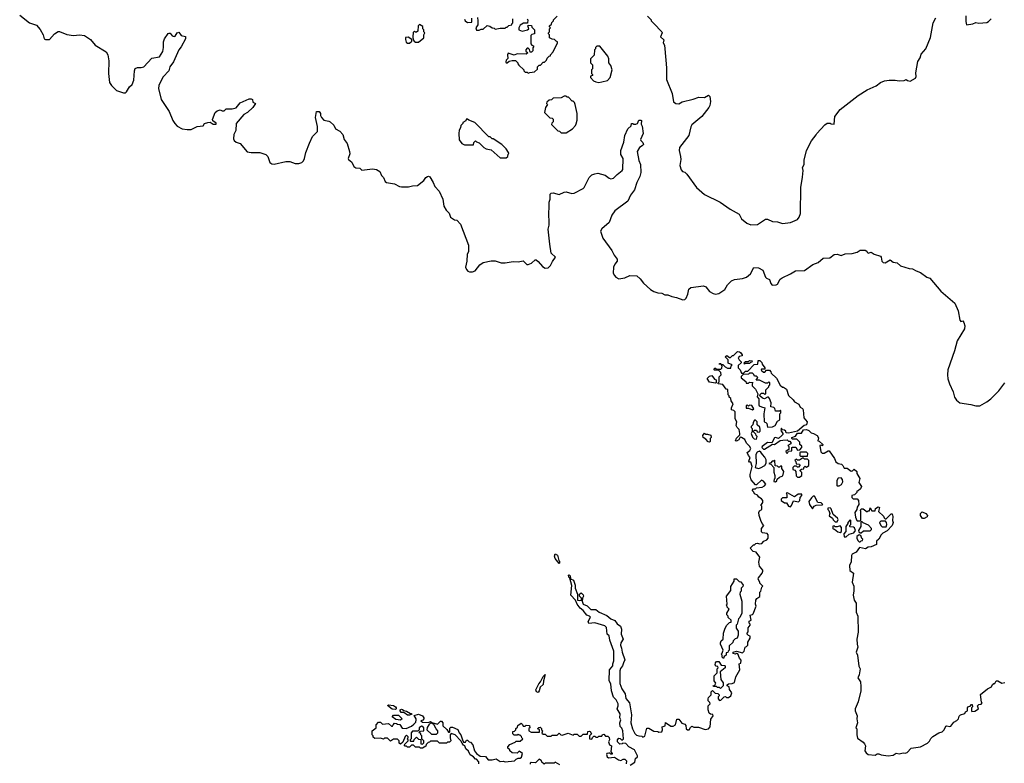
# Model space of a CAD drawing. Extents: x 2087054 to 2277909, y 548907 to 753496.
# Tile 93 of 256: x 2197695 to 2207570, y 614889 to 622346. Entities that reach past the tile are written whole.
import ezdxf

# ---------------------------------------------------------------- set-up
doc = ezdxf.new("R2010")
doc.units = 0

msp = doc.modelspace()

# ---------------------------------------------------------------- linework, layer by layer
at = {"layer": '0CON20XD'}
for points in [[(2197695, 622392.9), (2197794.4, 622314.4), (2197865, 622290.5), (2197899.1, 622249.1), (2197930.8, 622195), (2197942, 622155), (2197955, 622146.2), (2197995, 622146.7), (2198044.5, 622205.5), (2198080.6, 622229.4), (2198095, 622228.6), (2198167.4, 622197.4), (2198233.4, 622186.6), (2198295.7, 622195.7), (2198345, 622188.1), (2198405, 622148.6), (2198451.7, 622091.7), (2198563.4, 622023.4), (2198578, 621995), (2198588.8, 621935), (2198584.5, 621805), (2198597.1, 621715), (2198614.7, 621684.7), (2198664.3, 621635), (2198735, 621611.4), (2198755.6, 621614.4), (2198767, 621623), (2198795, 621673.3), (2198824, 621696), (2198839.4, 621740.6), (2198846.2, 621835), (2198854.2, 621855.8), (2198875, 621868), (2198915, 621865.8), (2198938.8, 621875), (2199019.3, 621960.7), (2199096.7, 621975), (2199131.2, 622028.8), (2199137.3, 622067.3), (2199136, 622125), (2199148, 622155), (2199185, 622207.5), (2199195, 622212.5), (2199205, 622210), (2199224.3, 622184.3), (2199245, 622177.5), (2199255, 622182.5), (2199274.1, 622215.9), (2199291.7, 622221.7), (2199315, 622187.5), (2199358.3, 622178.3), (2199358.8, 622155), (2199315.8, 622075), (2199290.8, 622045), (2199238, 621925), (2199201.4, 621875), (2199190, 621835), (2199135, 621772), (2199113.1, 621736.9), (2199089.4, 621685), (2199086.7, 621655), (2199115.6, 621545), (2199194, 621425), (2199230.8, 621335), (2199251.4, 621305), (2199275, 621280), (2199325, 621251.4), (2199375, 621244.2), (2199415, 621246.2), (2199475, 621276), (2199535, 621282.5), (2199550, 621305), (2199583.6, 621316.4), (2199607, 621317), (2199635, 621300), (2199665, 621300), (2199665, 621310), (2199631.7, 621331.7), (2199627.5, 621345), (2199653.9, 621416.1), (2199676.4, 621433.6), (2199705, 621442.5), (2199725, 621432.5), (2199745, 621433.3), (2199765, 621453.8), (2199825, 621453.8), (2199865, 621462), (2199905, 621513.3), (2199995, 621553.3), (2200015, 621553.3), (2200030, 621545), (2200035, 621520), (2200060, 621505), (2200033.3, 621465), (2199981.2, 621415), (2199943.3, 621395), (2199865, 621306.7), (2199861.4, 621235), (2199841.2, 621195), (2199840.7, 621150.7), (2199845.7, 621135.7), (2199865, 621117.5), (2199905, 621103.3), (2199975, 621022.5), (2200015, 621014.3), (2200105, 621015.6), (2200164.4, 620994.4), (2200185, 620973.3), (2200204.3, 620915), (2200225, 620899.2), (2200247.3, 620897.3), (2200365.7, 620925.7), (2200405, 620924), (2200456.4, 620903.6), (2200496.1, 620903.9), (2200526.1, 620913.9), (2200540.7, 620929.3), (2200552, 620955), (2200564.3, 621015.7), (2200601.5, 621108.5), (2200632, 621175), (2200683.3, 621225), (2200682, 621275), (2200662, 621365), (2200672.5, 621425), (2200697, 621427), (2200712.5, 621405), (2200712.5, 621385), (2200722.5, 621365), (2200745, 621337.5), (2200795, 621328.8), (2200810.5, 621320.5), (2200845, 621290), (2200862, 621252), (2200906.8, 621226.8), (2200935.7, 621195.7), (2200950.8, 621145), (2200980.8, 621105), (2201004.3, 621025), (2201007.5, 621002.5), (2200990, 620955), (2200992.5, 620945), (2201026.2, 620916.2), (2201046.7, 620875), (2201065, 620860), (2201105, 620857.5), (2201127, 620837), (2201235, 620851.2), (2201273.6, 620843.6), (2201307.5, 620825), (2201325, 620782.5), (2201345, 620762.5), (2201361.2, 620725), (2201373.3, 620715), (2201455, 620700.6), (2201505, 620674.3), (2201525, 620670), (2201595, 620669.2), (2201635, 620679.4), (2201685, 620682.5), (2201747.5, 620735), (2201767, 620763), (2201785, 620772.5), (2201795, 620777.5), (2201809.3, 620769.3), (2201843.3, 620715), (2201860, 620675), (2201901.2, 620625), (2201938.8, 620545), (2201950, 620475), (2201972.5, 620435), (2202002.5, 620405), (2202017.5, 620365), (2202055, 620337.5), (2202080, 620335), (2202116.7, 620295), (2202197.5, 620085), (2202197, 620017), (2202183.3, 619995), (2202180, 619925), (2202167.5, 619865), (2202175, 619840), (2202190, 619825), (2202205, 619817.5), (2202235, 619817.5), (2202261.7, 619828.3), (2202310.7, 619889.3), (2202345, 619912.5), (2202425, 619927.5), (2202465, 619927.5), (2202525, 619907.5), (2202565, 619907.5), (2202645, 619920), (2202695, 619917.5), (2202745, 619926.7), (2202781.7, 619891.7), (2202795, 619890), (2202827, 619903), (2202865, 619936.7), (2202875, 619936.7), (2202895, 619922.5), (2202939.5, 619869.5), (2202965.8, 619855.8), (2202995, 619858.6), (2203019.5, 619880.5), (2203037.8, 619922.2), (2203067.5, 619965), (2203026.1, 620006.1), (2203012.5, 620095), (2202996.2, 620245), (2203007.1, 620285), (2203001.2, 620425), (2203006.7, 620445), (2203003.9, 620516.1), (2203016.2, 620545), (2203014.2, 620595.8), (2203025, 620606.2), (2203045, 620611.2), (2203105, 620592.5), (2203155, 620616), (2203175, 620618.8), (2203231.7, 620601.7), (2203255, 620606.2), (2203345, 620652), (2203357.1, 620665), (2203406.6, 620763.4), (2203435, 620788.8), (2203465, 620801.2), (2203495, 620805.8), (2203565.8, 620785.8), (2203605.9, 620755.9), (2203625, 620748.8), (2203651.7, 620758.3), (2203686.2, 620795), (2203737.2, 620832.8), (2203744.2, 620845), (2203746.7, 620955), (2203723.2, 620993.2), (2203725.8, 621035), (2203755, 621117.5), (2203764.4, 621185), (2203795, 621252), (2203827, 621283), (2203830, 621305), (2203845, 621306.7), (2203855, 621297.5), (2203875, 621297.5), (2203890, 621305), (2203905, 621337.5), (2203925, 621340), (2203930, 621335), (2203928.3, 621298.3), (2203938.3, 621278.3), (2203946.7, 621205), (2203920, 621145), (2203923.6, 621133.6), (2203945.8, 621115.8), (2203951.2, 621095), (2203939.1, 621080.9), (2203910, 621065), (2203888.8, 621025), (2203904, 620935), (2203922.9, 620895), (2203924.2, 620815), (2203915, 620772.5), (2203885.6, 620714.4), (2203861.4, 620638.6), (2203822.9, 620585), (2203794.4, 620525), (2203665, 620428), (2203633.8, 620385), (2203606.6, 620313.4), (2203535, 620250), (2203520, 620225), (2203543.3, 620155), (2203635, 620032.5), (2203657.5, 619985), (2203687.5, 619945), (2203687.5, 619925), (2203663.3, 619895), (2203651.2, 619865), (2203647.5, 619805), (2203660.7, 619780.7)], [(2202155, 622350), (2202163.6, 622333.6), (2202185, 622317.5), (2202228.3, 622321.7), (2202228.3, 622361.7)], [(2202287, 622367), (2202290, 622335), (2202290, 622295), (2202270, 622265), (2202275, 622240), (2202305, 622240), (2202325, 622250), (2202345, 622250), (2202385, 622287.5), (2202411.7, 622281.7), (2202433, 622263), (2202455, 622260), (2202465, 622250), (2202515, 622260), (2202565, 622260), (2202575, 622270), (2202585, 622270), (2202601.7, 622288.3), (2202630, 622295), (2202630, 622305), (2202640, 622315), (2202640, 622355)], [(2202785, 622350), (2202790, 622345), (2202788.3, 622311.7), (2202748.3, 622311.7), (2202715, 622290), (2202700, 622265), (2202700, 622245), (2202735, 622230), (2202787, 622243), (2202800, 622255), (2202790, 622285), (2202795, 622290), (2202828.3, 622288.3), (2202831.7, 622271.7), (2202860, 622245), (2202860, 622205), (2202831.7, 622198.3), (2202823, 622187), (2202820, 622165), (2202820, 622105), (2202831.7, 622091.7), (2202850, 622085), (2202850, 622075), (2202840, 622065), (2202840, 622035), (2202828.3, 622021.7), (2202815, 622020), (2202808.3, 622048.3), (2202795, 622060), (2202785, 622060), (2202770, 622045), (2202771.7, 622031.7), (2202790, 622015), (2202775, 622000), (2202685, 622002.5), (2202655, 621990), (2202595, 622010), (2202587.5, 621995), (2202591.7, 621958.3), (2202575, 621940), (2202572.5, 621925), (2202575, 621912.5), (2202585, 621912.5), (2202605, 621930), (2202635, 621937.5), (2202667, 621937), (2202690, 621915), (2202690, 621905), (2202701.7, 621891.7), (2202750, 621845), (2202750, 621835), (2202765, 621820), (2202785, 621820), (2202795, 621810), (2202812.5, 621817.5), (2202858.3, 621821.7), (2202888.3, 621851.7), (2202890, 621875), (2202905, 621890), (2202918.3, 621891.7), (2202945, 621920), (2202958.3, 621921.7), (2202978.3, 621941.7), (2202985, 621960), (2203005, 621980), (2203020, 621985), (2203020, 621995), (2203047, 622023), (2203090, 622115), (2203090, 622125), (2203075, 622130), (2203058.3, 622148.3)], [(2203058.3, 622148.3), (2203035, 622150), (2203010, 622165), (2203010, 622195), (2203000, 622205), (2203000, 622215), (2203010, 622225), (2203010, 622255), (2203020, 622265), (2203010, 622275), (2203010, 622285), (2203028.3, 622301.7), (2203031.7, 622318.3), (2203050, 622335), (2203050, 622345), (2203085, 622380)], [(2203991.7, 622381.7), (2204030, 622345), (2204030, 622335), (2204055, 622307.5), (2204136.7, 622225), (2204138.8, 622215), (2204123.3, 622175), (2204157, 622143), (2204150, 622115), (2204161.7, 622091.7), (2204166.7, 622055), (2204183.9, 621863.9), (2204180.8, 621745), (2204240, 621605), (2204253.9, 621523.9), (2204275, 621506.7), (2204305, 621501.2), (2204338.7, 621521.3), (2204450.5, 621549.5), (2204505, 621570), (2204565, 621567.5), (2204605, 621590), (2204616.7, 621575), (2204623.3, 621525), (2204616.2, 621485), (2204606.2, 621465), (2204536, 621375), (2204437.4, 621292.6), (2204426.6, 621273.4), (2204405, 621184), (2204312.9, 621065), (2204308.6, 621035), (2204322.5, 620975), (2204325.6, 620945), (2204317.5, 620885), (2204330.3, 620840.3), (2204342.5, 620825), (2204366.2, 620816.2), (2204385, 620797.5), (2204484.1, 620664.1), (2204565, 620592.5), (2204720, 620515), (2204820, 620445), (2204910, 620395), (2204935, 620350), (2204986.4, 620306.4), (2205029.3, 620289.3), (2205095, 620291.2), (2205175, 620345.8), (2205195.6, 620345.6), (2205245, 620324), (2205295, 620318), (2205345, 620303.8), (2205425, 620312.5), (2205495.9, 620344.1), (2205513.6, 620366.4), (2205526.1, 620403.9), (2205530, 620665), (2205547, 620767), (2205552.5, 620835), (2205547.5, 620865), (2205562.5, 620895), (2205563.6, 620936.4), (2205587.5, 621035), (2205635, 621130), (2205685, 621190), (2205690, 621205), (2205769.3, 621290.7), (2205795, 621307.5), (2205825, 621310), (2205835, 621302.5), (2205865, 621300), (2205870, 621375), (2205922.5, 621445), (2206105, 621586.7), (2206195, 621642.5), (2206285, 621682.5), (2206330, 621715), (2206368.3, 621731.7), (2206415, 621740), (2206475, 621740), (2206515, 621732.5), (2206565, 621737.5), (2206585, 621747.5), (2206600, 621735), (2206625, 621730), (2206679.3, 621760.7), (2206687.5, 621775), (2206682.5, 621815), (2206703, 621927), (2206727.5, 621965), (2206735, 622000), (2206782.5, 622055), (2206831.7, 622168.3), (2206857.5, 622315), (2206882.5, 622365)], [(2207183.3, 622385), (2207183, 622327), (2207190, 622295), (2207256.4, 622303.6), (2207285, 622317.5), (2207315, 622312.5), (2207395, 622317.5), (2207413, 622327), (2207440, 622355)], [(2201695, 622120), (2201750, 622165), (2201750, 622195), (2201760, 622215), (2201750, 622225), (2201750, 622245), (2201740, 622255), (2201738.3, 622278.3), (2201705, 622297.5), (2201690, 622285), (2201688.3, 622231.7), (2201675, 622220), (2201665, 622220), (2201655, 622230), (2201641.7, 622218.3), (2201637.5, 622175), (2201640, 622145), (2201651.7, 622131.7), (2201665, 622120), (2201695, 622120)], [(2201605, 622110), (2201628.3, 622131.7), (2201628.3, 622148.3), (2201591.7, 622171.7), (2201565, 622167.5), (2201563, 622147), (2201571.7, 622121.7), (2201585, 622110), (2201605, 622110)], [(2203505, 621717.5), (2203535, 621722.5), (2203590, 621735), (2203617.5, 621765), (2203636.7, 621845), (2203625, 621887.5), (2203602.5, 621915), (2203604.2, 621955), (2203595, 621981.2), (2203515, 622080), (2203485, 622080), (2203471.7, 622068.3), (2203470, 622055), (2203460, 622045), (2203458.3, 621991.7), (2203420, 621955), (2203420, 621915), (2203440, 621895), (2203440, 621855), (2203430, 621845), (2203430, 621805), (2203440, 621795), (2203440, 621785), (2203421.7, 621778.3), (2203420, 621765), (2203451.7, 621731.7), (2203473, 621723), (2203505, 621717.5)], [(2203175, 621210), (2203238.3, 621251.7), (2203270, 621285), (2203277, 621303), (2203287, 621337), (2203286.7, 621405), (2203267, 621497), (2203260, 621515), (2203245, 621530), (2203235, 621530), (2203198.3, 621568.3), (2203185, 621570), (2203175, 621580), (2203155, 621580), (2203125, 621562.5), (2203045, 621560), (2203028.3, 621541.7), (2203005, 621540), (2202981.7, 621518.3), (2202980, 621505), (2202990, 621495), (2202970, 621465), (2202960, 621415), (2203011.7, 621361.7), (2203035, 621360), (2203045, 621350), (2203047, 621323), (2203031.7, 621308.3), (2203030, 621295), (2203091.7, 621231.7), (2203108.3, 621228.3), (2203125, 621210), (2203175, 621210)], [(2202575, 620960), (2202590, 620975), (2202593, 620997), (2202600, 621005), (2202597.5, 621015), (2202575, 621050), (2202530, 621095), (2202445, 621150), (2202435, 621150), (2202415, 621170), (2202401.7, 621171.7), (2202260, 621315), (2202198.3, 621338.3), (2202185, 621350), (2202171.7, 621348.3), (2202168.3, 621331.7), (2202140, 621315), (2202140, 621305), (2202120, 621285), (2202117, 621263), (2202103, 621237), (2202100, 621205), (2202103, 621143), (2202130, 621105), (2202155, 621090), (2202245, 621090), (2202250, 621115), (2202265, 621130), (2202275, 621120), (2202305, 621110), (2202350, 621065), (2202375, 621050), (2202425, 621040), (2202515, 620960), (2202575, 620960)], [(2203660.7, 619780.7), (2203673.9, 619763.9), (2203705, 619746.7), (2203765, 619757.5), (2203815, 619780.5), (2203885, 619776), (2203918.1, 619748.1), (2203950, 619705), (2204021.5, 619641.5), (2204055, 619620), (2204095, 619606.5), (2204135, 619603.5), (2204165, 619587.1), (2204195, 619587.7), (2204235, 619569.4), (2204281.2, 619561.2), (2204345, 619536.7), (2204365, 619540.6), (2204378.9, 619555), (2204396.5, 619595), (2204405.6, 619645), (2204425, 619661.9), (2204555, 619677.5), (2204576.1, 619666.1), (2204615, 619621.2), (2204650.5, 619600.5), (2204675, 619594), (2204708, 619602), (2204767.9, 619642.1), (2204795, 619688.8), (2204833, 619727), (2204865, 619740.8), (2204945, 619749.2), (2204985.6, 619764.4), (2205023.6, 619796.4), (2205057.5, 619862.5), (2205105, 619856.2), (2205147.5, 619835), (2205173.9, 619763.9), (2205185, 619752.5), (2205215, 619740), (2205229.3, 619699.3), (2205242.5, 619685), (2205283.6, 619686.4), (2205296.7, 619695), (2205323.8, 619745), (2205341.7, 619758.3), (2205425, 619796.9), (2205475, 619827.3), (2205565, 619832.5), (2205648.7, 619891.3), (2205705, 619912.2), (2205755, 619954.2), (2205820.5, 619959.5), (2205865, 619992.5), (2205895, 619993.3), (2205935, 619980.6), (2205975, 619997.5), (2206045, 620000), (2206094.3, 620015.7), (2206125, 620033.8), (2206175, 620036.2), (2206192.5, 620025), (2206193.9, 620013.9), (2206204.1, 620004.1), (2206235, 620013.8), (2206265, 619995.8), (2206327.5, 619975), (2206336.7, 619965), (2206342.9, 619925), (2206355, 619912.5), (2206375, 619909.2), (2206425, 619937.5), (2206455, 619913.8), (2206497, 619907), (2206528.3, 619878.3), (2206615, 619852.5), (2206648.7, 619848.7), (2206685, 619827.5), (2206731.2, 619811.2), (2206795, 619763.3), (2206825, 619753.3), (2206933, 619623), (2207075, 619503.3), (2207107, 619427), (2207125, 619332.5), (2207135, 619320), (2207155, 619327.5), (2207165, 619310), (2207173.8, 619275), (2207171.2, 619245), (2207098.6, 619125), (2207070.4, 619025), (2207002.9, 618835), (2207000.6, 618785), (2207004.6, 618745), (2207020, 618695), (2207056.1, 618615), (2207071.7, 618561.7), (2207090.1, 618530.1), (2207125, 618504.5), (2207235, 618488.1), (2207285, 618472.9), (2207325, 618474.6), (2207395, 618513.8), (2207435, 618545.4), (2207513.9, 618625), (2207575, 618704.4)], [(2204760, 615555), (2204775, 615560), (2204785, 615550), (2204805, 615550), (2204827.5, 615565), (2204837.5, 615595), (2204815, 615630), (2204810, 615655), (2204790, 615665), (2204790, 615675), (2204803, 615687), (2204841.7, 615688.3), (2204865, 615700), (2204877.5, 615755), (2204917.5, 615825), (2204910, 615885), (2204928.3, 615891.7), (2204931.7, 615921.7), (2204913, 615943), (2204898.3, 615988.3), (2204885, 615990), (2204873, 615983), (2204851.7, 615991.7), (2204850, 616005), (2204885, 616012.5), (2204945, 615997.5), (2204962.5, 616015), (2204970, 616055), (2204985, 616060), (2204997, 616073), (2204997.5, 616105), (2205022.5, 616145), (2205020, 616165), (2205005, 616170), (2204990, 616185), (2204990, 616195), (2205001.7, 616208.3), (2205003, 616247), (2205020, 616275), (2205020, 616285), (2205010, 616295), (2205012.5, 616315), (2205030, 616325), (2205020, 616375), (2205045, 616380), (2205051.7, 616388.3), (2205080, 616465), (2205073.3, 616485), (2205076.7, 616525), (2205087, 616543), (2205118.3, 616561.7), (2205120, 616605), (2205130, 616615), (2205140, 616655), (2205150, 616665), (2205120, 616695), (2205120, 616705), (2205102.5, 616735), (2205105, 616750), (2205142.5, 616795), (2205150, 616815), (2205150, 616825), (2205116.7, 616866.7), (2205110, 616905), (2205120, 616955), (2205080, 617005), (2205053, 617013), (2205020, 617045), (2205055, 617080), (2205065, 617080), (2205078.3, 617091.7), (2205095, 617097.5), (2205115, 617090), (2205138.3, 617091.7), (2205160, 617115), (2205189.3, 617130.7), (2205201.7, 617148.3), (2205201.7, 617181.7), (2205192.5, 617192.5), (2205145, 617200), (2205135, 617210), (2205136.7, 617245), (2205160, 617275), (2205142.5, 617295), (2205130, 617325), (2205113, 617373), (2205110, 617405), (2205115, 617420), (2205140, 617435), (2205137, 617467), (2205130, 617475), (2205147.5, 617505), (2205150, 617525), (2205135, 617542.5), (2205107, 617557), (2205095, 617577.5), (2205065, 617590), (2205058.3, 617608.3), (2205042.5, 617625), (2205055, 617640), (2205075, 617640), (2205085, 617650), (2205141.7, 617658.3), (2205165, 617670), (2205177, 617687), (2205156.7, 617716.7), (2205135, 617730), (2205085, 617680), (2205075, 617680), (2205032.3, 617732.3), (2205021.2, 617765), (2205021.2, 617785), (2205042.5, 617865), (2205028.3, 617908.3), (2205015, 617910), (2205008.3, 617918.3), (2205020, 617955), (2205003.3, 617975), (2204990, 618005), (2205017.5, 618025), (2205026.7, 618046.7), (2205015, 618070), (2204985, 618100), (2204966.4, 618136.4), (2204935, 618157.5), (2204921.7, 618158.3), (2204906.4, 618133.6), (2204885, 618120), (2204873, 618123), (2204885, 618150), (2204917, 618183), (2204917.5, 618195), (2204910, 618235), (2204890, 618255), (2204882.5, 618275), (2204887.5, 618315), (2204872.5, 618345), (2204870, 618415), (2204857.5, 618427.5), (2204833.3, 618435), (2204833.3, 618455), (2204850, 618495), (2204830, 618525), (2204828.3, 618548.3), (2204811.7, 618561.7), (2204810, 618575), (2204800, 618585), (2204798.3, 618638.3), (2204781.7, 618641.7), (2204748.3, 618688.3), (2204700, 618695), (2204700, 618705), (2204710, 618715), (2204710, 618765), (2204730, 618785), (2204728.3, 618808.3), (2204705, 618830), (2204665, 618830), (2204660, 618835), (2204665, 618850), (2204675, 618850), (2204685, 618840), (2204728.3, 618841.7), (2204737, 618853), (2204740, 618875), (2204730, 618890), (2204711.7, 618891.7), (2204715, 618900), (2204725, 618900), (2204730, 618890), (2204748.3, 618888.3), (2204770, 618865), (2204795, 618850), (2204828.3, 618851.7), (2204830, 618875), (2204840, 618885), (2204801.7, 618901.7), (2204800, 618935), (2204770, 618965), (2204778.3, 618971.7), (2204787, 618977), (2204815, 618960), (2204825, 618960), (2204843, 618977), (2204855, 618980), (2204895, 619020), (2204915, 619016.7), (2204925, 619007.5), (2204940, 618985), (2204940, 618975), (2204911.7, 618968.3), (2204902.5, 618955), (2204910, 618935), (2204930, 618915), (2204930, 618905), (2204901.7, 618878.3), (2204900, 618855), (2204920, 618835), (2204935, 618800), (2204955, 618800), (2204975, 618820), (2204998.3, 618821.7), (2205061.7, 618888.3), (2205098.3, 618891.7), (2205101.7, 618928.3), (2205118.3, 618928.3), (2205138.3, 618908.3), (2205141.7, 618891.7), (2205170, 618855), (2205168.3, 618841.7), (2205135, 618840), (2205131.7, 618831.7), (2205155, 618810), (2205168.3, 618811.7), (2205185, 618830), (2205215, 618830), (2205230, 618815), (2205231.7, 618801.7), (2205285, 618750), (2205321.7, 618681.7), (2205345, 618660), (2205355, 618660), (2205385, 618640), (2205406.1, 618576.1), (2205452.5, 618535), (2205465, 618512.5), (2205509.3, 618489.3), (2205521.7, 618461.7), (2205545, 618447.5), (2205552.5, 618435), (2205560, 618355), (2205593.8, 618315), (2205585, 618283.3), (2205563.9, 618276.1), (2205495, 618220), (2205405, 618200), (2205381.7, 618201.7), (2205378.3, 618218.3), (2205365, 618230), (2205341.7, 618231.7), (2205335, 618250), (2205330, 618225), (2205350, 618195), (2205350, 618185), (2205340, 618175), (2205305, 618147.5), (2205275, 618156.7), (2205265, 618152.5), (2205238.3, 618101.7), (2205195, 618107.5), (2205143, 618067), (2205140, 618055), (2205155, 618040), (2205165, 618040), (2205245, 618090), (2205265, 618087.5), (2205323, 618127), (2205349.3, 618130.7), (2205391.7, 618131.7), (2205405, 618120), (2205418.3, 618118.3), (2205430, 618105), (2205428.3, 618091.7), (2205400, 618075), (2205410, 618065), (2205410, 618035), (2205395, 618030), (2205380, 618015), (2205381.7, 618001.7), (2205395, 618000), (2205405, 618020), (2205438.3, 618021.7), (2205440, 618055), (2205445, 618060), (2205478.3, 618058.3), (2205495, 618030), (2205518.3, 618031.7), (2205540, 618055), (2205538.3, 618068.3), (2205520, 618085), (2205518.3, 618108.3), (2205488.3, 618138.3), (2205445, 618140), (2205440, 618145), (2205440, 618155), (2205475, 618170), (2205495, 618200), (2205535, 618200), (2205557, 618233), (2205585, 618237.5), (2205610, 618225), (2205631.7, 618201.7), (2205655, 618197.5), (2205695, 618176.7), (2205707, 618153), (2205701.7, 618121.7), (2205715, 618120), (2205750, 618085), (2205747, 618073), (2205735, 618080), (2205720, 618075), (2205731.7, 618011.7), (2205745, 618000), (2205765, 618000), (2205805, 618022.5), (2205815, 618022.5), (2205866.7, 617945), (2205880.7, 617910.7), (2205905, 617896.7), (2205938.3, 617888.3), (2205952.5, 617875), (2205965, 617850), (2205995, 617847.5), (2206035, 617820), (2206048.3, 617821.7), (2206065, 617840), (2206090, 617815), (2206092.5, 617795), (2206120, 617745), (2206112.5, 617705), (2206137.5, 617665), (2206128.3, 617641.7), (2206105, 617620), (2206091.7, 617618.3), (2206090, 617605), (2206068.3, 617581.7), (2206040, 617575), (2206040, 617555), (2206055, 617540), (2206095, 617540), (2206107.5, 617525), (2206112.5, 617485), (2206093, 617457), (2206090, 617435), (2206072.5, 617405), (2206078.3, 617358.3), (2206090, 617325), (2206095, 617320), (2206125, 617320), (2206130, 617325), (2206132.5, 617415), (2206127.5, 617425), (2206135, 617440), (2206155, 617442.5), (2206195, 617410), (2206205, 617420), (2206218.3, 617421.7), (2206225, 617450), (2206241.7, 617421.7), (2206275, 617420), (2206280, 617445), (2206305, 617462.5), (2206320, 617455), (2206310, 617415), (2206358.3, 617368.3), (2206365, 617350), (2206375, 617340), (2206385, 617340), (2206435, 617390), (2206445, 617390), (2206453, 617363), (2206450, 617325), (2206456.2, 617305), (2206446.1, 617273.9), (2206395, 617220), (2206353, 617197), (2206335, 617180), (2206313, 617137), (2206290, 617115), (2206288.3, 617081.7), (2206235, 617060), (2206205, 617057.5), (2206179.3, 617040.7), (2206118.3, 617051.7), (2206085, 617007.5), (2206045, 616987.5), (2206037, 616973), (2206035, 616910), (2206016.4, 616873.6), (2206022.5, 616822.5), (2206056.7, 616795), (2206043.8, 616705), (2206061.2, 616665), (2206061.7, 616618.3), (2206054.2, 616575), (2206065.6, 616525.6), (2206085.8, 616495), (2206086.2, 616405), (2206101.2, 616365), (2206104, 616205), (2206092, 616135), (2206093.8, 616085), (2206102, 616055), (2206083.3, 616005), (2206098.8, 615975), (2206111.7, 615861.7), (2206123.3, 615835), (2206116, 615775), (2206102.5, 615745), (2206126.7, 615705), (2206130.7, 615659.3), (2206133, 615617), (2206106.2, 615505), (2206073.3, 615435), (2206073.3, 615415), (2206093.8, 615365), (2206090, 615335), (2206097.5, 615295), (2206080, 615245), (2206090, 615235), (2206090, 615175), (2206099.3, 615139.3), (2206155, 615102.5), (2206166.7, 615085), (2206176.7, 615065), (2206171.2, 615015), (2206185, 614992.5), (2206205, 614977.5), (2206275, 614971.2), (2206295, 614982.5), (2206313, 614983), (2206335, 614972.5), (2206405, 614963.8), (2206455, 614971.2), (2206485, 614990), (2206515, 614983.3), (2206555, 614993.3), (2206575, 614990), (2206595, 614997.5), (2206635, 615040), (2206730, 615055), (2206798.8, 615091.2), (2206818.8, 615111.2), (2206832.3, 615137.7), (2206855, 615156.7), (2206915, 615193.3), (2206945.8, 615204.2), (2206966.7, 615225), (2206985, 615260), (2206995, 615263.3), (2207025, 615256.7), (2207035, 615262.5), (2207065, 615302.5), (2207093, 615317), (2207110, 615335), (2207118.3, 615361.7), (2207130, 615375), (2207175, 615390), (2207180, 615405), (2207200, 615415), (2207200, 615445), (2207211.7, 615458.3), (2207228.3, 615461.7), (2207241.7, 615478.3), (2207248.3, 615478.3), (2207250, 615455), (2207240, 615445), (2207240, 615415), (2207245, 615410), (2207275, 615412.5), (2207310, 615435), (2207300, 615465), (2207315, 615480), (2207338.3, 615481.7), (2207347.5, 615495), (2207341.7, 615501.7)], [(2204965, 618890), (2204960, 618905), (2204975, 618920), (2205005, 618920), (2205015, 618930), (2205040, 618925), (2205038.3, 618911.7), (2205025, 618910), (2205015, 618900), (2204975, 618900), (2204965, 618890)], [(2205195, 618260), (2205245, 618262.5), (2205273, 618277), (2205295, 618320), (2205320, 618335), (2205317.5, 618375), (2205320, 618395), (2205330, 618405), (2205330, 618425), (2205325, 618430), (2205315, 618420), (2205275, 618420), (2205268.3, 618448.3), (2205257.5, 618457.5), (2205230, 618465), (2205232.5, 618505), (2205217, 618547), (2205205, 618560), (2205195, 618560), (2205165, 618542.5), (2205145, 618550), (2205120, 618575), (2205121.7, 618588.3), (2205135, 618600), (2205155, 618600), (2205165, 618590), (2205180, 618595), (2205180, 618635), (2205210, 618665), (2205210, 618675), (2205220, 618685), (2205218.3, 618708.3), (2205205, 618710), (2205195, 618700), (2205175, 618700), (2205115, 618730), (2205081.7, 618731.7), (2205098.3, 618758.3), (2205085, 618770), (2205065, 618770), (2205058.3, 618788.3), (2205045, 618800), (2205015, 618800), (2205005, 618790), (2204951.7, 618788.3), (2204931.7, 618768.3), (2204930, 618755), (2204978.3, 618718.3), (2204981.7, 618701.7), (2205005, 618700), (2205015, 618710), (2205048.3, 618708.3), (2205040, 618695), (2205040, 618675), (2205075, 618640), (2205100, 618595), (2205090, 618565), (2205110, 618545), (2205107.5, 618485), (2205112.5, 618475), (2205135, 618462.5), (2205170, 618455), (2205157.5, 618395), (2205161.7, 618311.7), (2205178.3, 618308.3), (2205187.5, 618297.5), (2205195, 618260)], [(2204675, 618700), (2204615, 618710), (2204591.7, 618748.3), (2204615, 618772.5), (2204637, 618777), (2204665, 618740), (2204680, 618735), (2204680, 618705), (2204675, 618700)], [(2205045, 618432.5), (2205057.5, 618445), (2205038.3, 618478.3), (2205015, 618480), (2205005, 618470), (2204995, 618480), (2204981.7, 618478.3), (2204981.7, 618451.7), (2205005, 618450), (2205045, 618432.5)], [(2205085, 618140), (2205090, 618165), (2205080, 618175), (2205078.3, 618188.3), (2205050, 618215), (2205065, 618230), (2205085, 618230), (2205091.7, 618211.7), (2205111.7, 618208.3), (2205121.7, 618218.3), (2205122.5, 618235), (2205118.3, 618258.3), (2205093, 618283), (2205090, 618315), (2205075, 618330), (2205065, 618330), (2205050, 618305), (2205048.3, 618281.7), (2205030, 618265), (2205030, 618255), (2205040, 618245), (2205040, 618215), (2205032.5, 618195), (2205045, 618160), (2205061.7, 618141.7), (2205085, 618140)], [(2204615, 618110), (2204601.7, 618111.7), (2204578.3, 618138.3), (2204550, 618155), (2204547.5, 618175), (2204565, 618200), (2204575, 618190), (2204595, 618190), (2204628.3, 618178.3), (2204630, 618155), (2204620, 618145), (2204620, 618115), (2204615, 618110)], [(2205105, 617846.7), (2205125, 617853.3), (2205167.5, 617875), (2205181.7, 617898.3), (2205183, 617933), (2205170, 617960), (2205143.8, 617985), (2205130, 618010), (2205115, 618020), (2205092.3, 618007.7), (2205076.7, 617985), (2205083, 617897), (2205070, 617855), (2205105, 617846.7)], [(2205595, 617970), (2205600, 617995), (2205585, 618010), (2205525, 618010), (2205520, 618005), (2205520, 617975), (2205525, 617970), (2205595, 617970)], [(2205275, 617710), (2205288.3, 617721.7), (2205291.7, 617738.3), (2205315, 617760), (2205348.3, 617771.7), (2205360, 617815), (2205340, 617845), (2205338.3, 617868.3), (2205325, 617870), (2205315, 617860), (2205305, 617860), (2205295, 617870), (2205271.7, 617871.7), (2205270, 617925), (2205265, 617930), (2205255, 617920), (2205241.7, 617918.3), (2205228.3, 617901.7), (2205210, 617895), (2205228.3, 617888.3), (2205260, 617855), (2205258.3, 617808.3), (2205270, 617775), (2205270, 617745), (2205263, 617737), (2205260, 617715), (2205275, 617710)], [(2205515, 617760), (2205540, 617775), (2205540, 617805), (2205521.7, 617821.7), (2205521.7, 617828.3), (2205535, 617840), (2205558.3, 617841.7), (2205560, 617855), (2205571.7, 617868.3), (2205585, 617860), (2205610, 617875), (2205610, 617925), (2205595, 617940), (2205565, 617940), (2205555, 617950), (2205545, 617950), (2205515, 617930), (2205495, 617930), (2205485, 617940), (2205470, 617925), (2205480, 617915), (2205481.7, 617891.7), (2205515, 617890), (2205520, 617875), (2205505, 617860), (2205495, 617860), (2205485, 617870), (2205461.7, 617868.3), (2205450, 617855), (2205450, 617835), (2205468.3, 617828.3), (2205480, 617815), (2205481.7, 617771.7), (2205495, 617760), (2205515, 617760)], [(2205895, 617670), (2205915, 617672.5), (2205936.4, 617683.6), (2205949.3, 617710.7), (2205946.4, 617736.4), (2205935, 617752.5), (2205905, 617747.5), (2205890, 617725), (2205890, 617675), (2205895, 617670)], [(2205425, 617460), (2205437, 617473), (2205455, 617520), (2205505, 617510), (2205520, 617525), (2205522.5, 617555), (2205540, 617575), (2205538.3, 617588.3), (2205503, 617587), (2205465, 617562.5), (2205395, 617600), (2205381.7, 617598.3), (2205390, 617585), (2205388.3, 617551.7), (2205345, 617552.5), (2205333, 617537), (2205332.5, 617525), (2205365, 617502.5), (2205385, 617500), (2205407, 617467), (2205425, 617460)], [(2205645, 617440), (2205665, 617467.5), (2205685, 617477.5), (2205745, 617480), (2205750, 617485), (2205735, 617500), (2205700, 617505), (2205667.5, 617567.5), (2205652.5, 617567.5), (2205635, 617552.5), (2205610, 617515), (2205616.7, 617485), (2205645, 617440)], [(2205895, 617310), (2205902.5, 617335), (2205897, 617347), (2205853, 617383), (2205835, 617440), (2205825, 617450), (2205801.7, 617448.3), (2205800, 617435), (2205810, 617425), (2205820, 617395), (2205815, 617370), (2205848.3, 617348.3), (2205855, 617330), (2205875, 617310), (2205895, 617310)], [(2205985, 617160), (2206013, 617187), (2206060.7, 617199.3), (2206077.5, 617225), (2206068.8, 617248.8), (2206058.3, 617258.3), (2206025, 617260), (2206020, 617265), (2206020, 617275), (2206030, 617285), (2206030, 617325), (2206025, 617330), (2206000, 617305), (2206000, 617295), (2205980, 617265), (2205980, 617215), (2205960.7, 617189.3), (2205965, 617160), (2205985, 617160)], [(2206385, 617260), (2206392.5, 617285), (2206390, 617305), (2206378.3, 617318.3), (2206333.6, 617316.4), (2206320, 617305), (2206333, 617273), (2206345, 617260), (2206385, 617260)], [(2206765, 617342.5), (2206750, 617345), (2206730, 617375), (2206730, 617395), (2206745, 617410), (2206785, 617392.5), (2206800, 617375), (2206798.3, 617361.7), (2206765, 617342.5)], [(2205925, 617203.3), (2205937.5, 617215), (2205937.5, 617255), (2205925, 617270), (2205895, 617260), (2205875, 617260), (2205865, 617270), (2205851.7, 617268.3), (2205850, 617245), (2205855, 617240), (2205868.3, 617238.3), (2205899.3, 617209.3), (2205925, 617203.3)], [(2206135, 617200), (2206158.3, 617221.7), (2206225, 617220), (2206240, 617235), (2206240, 617245), (2206207, 617277), (2206155, 617300), (2206145, 617310), (2206135, 617310), (2206130, 617305), (2206132.5, 617265), (2206107.5, 617225), (2206110.7, 617210.7), (2206125, 617200), (2206135, 617200)], [(2206125, 617110), (2206135, 617120), (2206148.3, 617121.7), (2206150, 617135), (2206140, 617145), (2206130, 617175), (2206115, 617180), (2206092.5, 617165), (2206092.5, 617145), (2206105, 617120), (2206115, 617110), (2206125, 617110)], [(2203105, 616892.5), (2203064.1, 616944.1), (2203058.8, 616965), (2203065, 616990), (2203090, 616975), (2203102.5, 616922.5), (2203110, 616915), (2203110, 616895), (2203105, 616892.5)], [(2203819.5, 614870.5), (2203865, 614900), (2203873, 614937), (2203890, 614955), (2203890, 614965), (2203862.5, 615025), (2203803.8, 615053.8), (2203775, 615086.7), (2203745, 615090), (2203737, 615083), (2203715, 615080), (2203690, 615105), (2203690, 615125), (2203705, 615140), (2203718.3, 615138.3), (2203735, 615120), (2203750, 615135), (2203745.8, 615215), (2203735, 615240), (2203718.3, 615258.3), (2203713.3, 615295), (2203723.3, 615325), (2203713.3, 615345), (2203718.6, 615385), (2203688, 615435), (2203698.9, 615465), (2203696.2, 615486.2), (2203678.8, 615525), (2203651.2, 615551.2), (2203631.2, 615615), (2203622.5, 615685), (2203606.7, 615715), (2203610, 615825), (2203642.5, 615865), (2203642.5, 615885), (2203653.8, 615915), (2203654, 616015), (2203612.5, 616125), (2203607, 616167), (2203587.5, 616185), (2203581.7, 616251.7), (2203565, 616268.8), (2203465, 616296.2), (2203401.7, 616291.7), (2203398.3, 616311.7), (2203420, 616355), (2203410, 616365), (2203384.1, 616374.1), (2203345, 616422.5), (2203317.5, 616445), (2203287.5, 616485), (2203270, 616525), (2203222.5, 616575), (2203233.6, 616673.6), (2203212.5, 616745), (2203203.3, 616755), (2203200, 616775), (2203205, 616780), (2203215, 616770), (2203220, 616740), (2203250, 616725), (2203266.2, 616675), (2203266.7, 616645), (2203290, 616585), (2203290, 616525), (2203305, 616520), (2203330, 616525), (2203330, 616545), (2203310, 616565), (2203310, 616585), (2203325, 616600), (2203345, 616580), (2203350, 616565), (2203340, 616545), (2203337.5, 616515), (2203347.5, 616485), (2203387.3, 616467.3), (2203425, 616432), (2203475, 616432.5), (2203507.5, 616405), (2203585, 616370), (2203625, 616337.5), (2203665, 616320), (2203687, 616287), (2203722.5, 616265), (2203730, 616235), (2203727.5, 616185), (2203747.5, 616135), (2203724.2, 616095.8), (2203721.4, 616075), (2203732, 616045), (2203736.2, 616005), (2203763, 615927), (2203752.3, 615897.7), (2203742, 615865), (2203721.7, 615838.3), (2203713.6, 615816.4), (2203715, 615690), (2203734.1, 615634.1), (2203767.5, 615585), (2203775, 615540), (2203812.5, 615495), (2203830, 615375), (2203823.3, 615295), (2203840, 615235), (2203865, 615187.5), (2203881.7, 615171.7), (2203903.6, 615163.6), (2203935, 615160), (2203945, 615152.5), (2203965, 615160), (2203985, 615240), (2204005, 615240), (2204055, 615210), (2204095, 615207.5), (2204105, 615200), (2204137, 615203), (2204142.5, 615225), (2204140, 615255), (2204170, 615265), (2204171.7, 615298.3), (2204225, 615262.5), (2204249.3, 615260.7), (2204272.5, 615275), (2204285, 615330), (2204305, 615330), (2204335, 615290), (2204365, 615280), (2204377, 615267), (2204380, 615235), (2204393, 615223), (2204410, 615225), (2204421.7, 615248.3), (2204435, 615260), (2204455, 615252.5), (2204501.7, 615251.7), (2204569.3, 615229.3), (2204604.2, 615235.8), (2204621.2, 615255), (2204628.3, 615331.7), (2204650, 615365), (2204648.3, 615378.3), (2204625, 615380), (2204611.7, 615391.7), (2204600, 615425), (2204600, 615465), (2204620, 615485), (2204618.3, 615498.3), (2204600, 615515), (2204600, 615535), (2204605, 615550), (2204630, 615575), (2204630, 615605), (2204645, 615620), (2204671.7, 615591.7), (2204698.3, 615588.3), (2204710, 615575), (2204710, 615565), (2204700, 615555), (2204700, 615535), (2204715, 615520), (2204728.3, 615521.7), (2204760, 615555)], [(2204755, 615940), (2204741.7, 615951.7), (2204740, 615975), (2204730, 615985), (2204740, 615995), (2204750, 616025), (2204722.5, 616085), (2204722.5, 616097.5), (2204731.7, 616118.3), (2204750, 616135), (2204752.5, 616195), (2204770, 616245), (2204787, 616273), (2204815, 616300), (2204830, 616305), (2204830, 616325), (2204801.7, 616351.7), (2204800, 616365), (2204788.3, 616378.3), (2204787.5, 616395), (2204810, 616435), (2204790, 616455), (2204790, 616465), (2204780, 616475), (2204790, 616485), (2204782.5, 616565), (2204827, 616623), (2204828.3, 616661.7), (2204860, 616715), (2204861.7, 616738.3), (2204885, 616740), (2204911.7, 616711.7), (2204928.3, 616708.3), (2204950, 616675), (2204948.3, 616661.7), (2204930, 616645), (2204930, 616615), (2204920, 616605), (2204917.5, 616585), (2204937.5, 616515), (2204937.5, 616395), (2204918.3, 616351.7), (2204903, 616337), (2204890, 616285), (2204880, 616275), (2204880, 616245), (2204900, 616215), (2204900, 616175), (2204890, 616145), (2204871.7, 616138.3), (2204851.7, 616118.3), (2204848.3, 616101.7), (2204811.7, 616068.3), (2204810, 616025), (2204800, 616015), (2204798.3, 616001.7), (2204781.7, 615998.3), (2204780, 615975), (2204761.7, 615958.3), (2204755, 615940)], [(2204725, 615640), (2204715, 615650), (2204695, 615650), (2204685, 615660), (2204655, 615660), (2204650, 615665), (2204668.3, 615671.7), (2204677, 615693), (2204660, 615715), (2204660, 615765), (2204690, 615795), (2204690, 615835), (2204700, 615845), (2204698.3, 615858.3), (2204681.7, 615861.7), (2204670, 615875), (2204672.5, 615895), (2204685, 615910), (2204708.3, 615908.3), (2204731.7, 615871.7), (2204765, 615870), (2204770, 615865), (2204770, 615845), (2204720, 615805), (2204728.3, 615728.3), (2204750, 615695), (2204750, 615665), (2204725, 615640)], [(2202895, 615597.5), (2202877.5, 615605), (2202873, 615627), (2202902.5, 615685), (2202920, 615705), (2202945, 615760), (2202965, 615780), (2202947.5, 615715), (2202945, 615680), (2202916.4, 615653.6), (2202905.9, 615614.1), (2202895, 615597.5)], [(2207341.7, 615501.7), (2207331.7, 615578.3), (2207402.7, 615637.3), (2207443, 615657), (2207452.5, 615677.5), (2207465, 615690), (2207475, 615690), (2207490, 615715), (2207505, 615717.5), (2207545, 615692.5), (2207575, 615700)], [(2201465, 615427.5), (2201431.2, 615431.2), (2201383, 615467), (2201395, 615476.7), (2201445, 615470), (2201465, 615456.7), (2201471.2, 615445), (2201472.5, 615435), (2201465, 615427.5)], [(2202300, 614885), (2202300, 614905), (2202275, 614930), (2202265, 614930), (2202245, 614952.5), (2202213.6, 614973.6), (2202195, 615010), (2202170, 615035), (2202160, 615065), (2202145, 615070), (2202131.7, 615091.7), (2202120, 615115), (2202062.5, 615175), (2202022.5, 615187.5), (2202013.3, 615175), (2202012.5, 615145), (2202020, 615115), (2202007.5, 615102.5), (2201985, 615100), (2201975, 615090), (2201905, 615090), (2201885, 615110), (2201815, 615110), (2201805, 615100), (2201791.7, 615098.3), (2201771.7, 615078.3), (2201768.3, 615061.7), (2201735, 615040), (2201715, 615040), (2201705, 615050), (2201665, 615050), (2201645, 615070), (2201625, 615070), (2201605, 615050), (2201585, 615050), (2201575, 615060), (2201561.7, 615061.7), (2201550, 615075), (2201590, 615115), (2201590, 615125), (2201580, 615135), (2201590, 615145), (2201590, 615155), (2201575, 615170), (2201561.7, 615158.3), (2201538.3, 615101.7), (2201515, 615080), (2201501.7, 615091.7), (2201500, 615115), (2201485, 615130), (2201445, 615130), (2201415, 615110), (2201385, 615140), (2201355, 615140), (2201345, 615130), (2201315, 615140), (2201258.3, 615138.3), (2201241.7, 615151.7), (2201240, 615165), (2201230, 615175), (2201230, 615215), (2201270, 615245), (2201270, 615275), (2201295, 615300), (2201315, 615300), (2201335, 615280), (2201395, 615287.5), (2201425, 615260), (2201435, 615260), (2201440, 615275), (2201455, 615290), (2201475, 615287.5), (2201485, 615280), (2201508.3, 615278.3), (2201531.7, 615241.7), (2201571.7, 615238.3), (2201625, 615260), (2201649.3, 615280.7), (2201667, 615303), (2201672.5, 615325), (2201672.5, 615335), (2201652.5, 615367.5), (2201695, 615380), (2201733.6, 615363.6), (2201750, 615345), (2201750, 615335), (2201738.3, 615321.7), (2201720, 615315), (2201735, 615300), (2201795, 615297.5), (2201815, 615307.5), (2201828.3, 615298.3), (2201885, 615282.5), (2201915, 615310), (2201925, 615310), (2201940, 615295), (2201940, 615265), (2201979.3, 615229.3), (2201995, 615202.5), (2202005, 615200), (2202010, 615205), (2202008.3, 615241.7), (2202018.3, 615251.7), (2202035, 615252.5), (2202088.3, 615228.3), (2202103, 615193), (2202120, 615175), (2202137.5, 615125), (2202145, 615100), (2202165, 615100), (2202175, 615120), (2202185, 615120), (2202203, 615103), (2202215, 615100), (2202240, 615075), (2202256.7, 615015), (2202275, 614987.5), (2202315, 614960), (2202368.3, 614958.3), (2202393, 614923), (2202435, 614922.5), (2202475, 614932.5), (2202515, 614907.5), (2202545, 614910), (2202565, 614903.3), (2202657, 614913), (2202675, 614930), (2202695, 614940), (2202715, 614940), (2202728.3, 614951.7), (2202737, 614987), (2202705, 615010), (2202685, 614990), (2202633, 614993), (2202610, 615015), (2202610, 615025), (2202591.7, 615041.7), (2202590, 615055), (2202611.7, 615078.3), (2202665, 615100), (2202675, 615110), (2202715, 615110), (2202740, 615135), (2202730, 615145), (2202728.3, 615158.3), (2202715, 615170), (2202705, 615170), (2202695, 615180), (2202685, 615170), (2202655, 615170), (2202640, 615185), (2202641.7, 615208.3), (2202658.3, 615211.7), (2202670, 615225), (2202671.7, 615238.3), (2202688.3, 615251.7), (2202691.7, 615268.3), (2202725, 615290), (2202738.3, 615278.3), (2202745, 615260), (2202765, 615260), (2202775, 615270), (2202808.3, 615268.3), (2202810, 615245), (2202803, 615237), (2202800, 615215), (2202825, 615200), (2202908.3, 615201.7), (2202908.3, 615228.3), (2202890, 615235), (2202901.7, 615248.3), (2202915, 615250), (2202928.3, 615238.3), (2202930, 615225), (2202940, 615215), (2202931.7, 615191.7), (2202945, 615180), (2202965, 615180), (2202985, 615160), (2203025, 615160), (2203035, 615170), (2203085, 615170), (2203105, 615190), (2203123, 615173), (2203135, 615170), (2203195, 615190), (2203245, 615170), (2203255, 615180), (2203285, 615180), (2203305, 615160), (2203325, 615160), (2203345, 615180), (2203388.3, 615181.7), (2203391.7, 615208.3), (2203405, 615210), (2203416.4, 615206.4), (2203430, 615185), (2203410, 615165), (2203410, 615135), (2203435, 615130), (2203441.7, 615148.3), (2203455, 615160), (2203465, 615160), (2203475, 615150), (2203495, 615150), (2203505, 615160), (2203535, 615160), (2203541.7, 615178.3), (2203555, 615180), (2203571.7, 615161.7), (2203595, 615160), (2203607, 615147), (2203610, 615125), (2203600, 615105), (2203603, 615093), (2203610, 615075), (2203630, 615065), (2203622.5, 615002.5), (2203638.3, 614988.3), (2203638.3, 614981.7), (2203625, 614980), (2203615, 614990), (2203605, 614990), (2203583.9, 614986.1), (2203581.7, 614978.3), (2203587.5, 614955), (2203600, 614945), (2203661.7, 614951.7), (2203702.5, 614925), (2203725, 614917.5), (2203748.3, 614931.7), (2203765, 614930), (2203780, 614915), (2203776.7, 614885)], [(2201515, 615320), (2201468.3, 615328.3), (2201430, 615355), (2201445, 615370), (2201495, 615370), (2201530, 615335), (2201515, 615320)], [(2201605, 615372.5), (2201583, 615373), (2201547, 615397), (2201520, 615400), (2201510, 615415), (2201512.5, 615425), (2201525, 615432.5), (2201535, 615430), (2201547.5, 615417.5), (2201575, 615412.5), (2201615, 615390), (2201625, 615390), (2201628.3, 615381.7), (2201605, 615372.5)], [(2201735, 615080), (2201750, 615095), (2201750, 615115), (2201730, 615135), (2201730, 615165), (2201720, 615175), (2201718.3, 615188.3), (2201700, 615195), (2201715, 615210), (2201750, 615215), (2201750, 615245), (2201738.3, 615258.3), (2201725, 615260), (2201700, 615245), (2201700, 615225), (2201688.3, 615211.7), (2201635, 615210), (2201620, 615195), (2201620, 615135), (2201610, 615125), (2201610, 615115), (2201615, 615110), (2201648.3, 615111.7), (2201651.7, 615128.3), (2201675, 615150), (2201695, 615130), (2201718.3, 615128.3), (2201720, 615085), (2201735, 615080)], [(2201825, 615180), (2201875, 615182.5), (2201890, 615195), (2201890, 615215), (2201873, 615233), (2201848.3, 615278.3), (2201825, 615290), (2201811.7, 615288.3), (2201797.5, 615275), (2201783, 615247), (2201780, 615225), (2201825, 615180)], [(2203113, 614873), (2203065, 614900), (2203055, 614890), (2202965, 614890), (2202955, 614880), (2202931.7, 614901.7), (2202930, 614915), (2202905, 614930), (2202867, 614893), (2202825, 614897.5), (2202815, 614890), (2202815, 614880)]]:
    msp.add_lwpolyline(points, dxfattribs=at)

doc.saveas('drawing.dxf')
